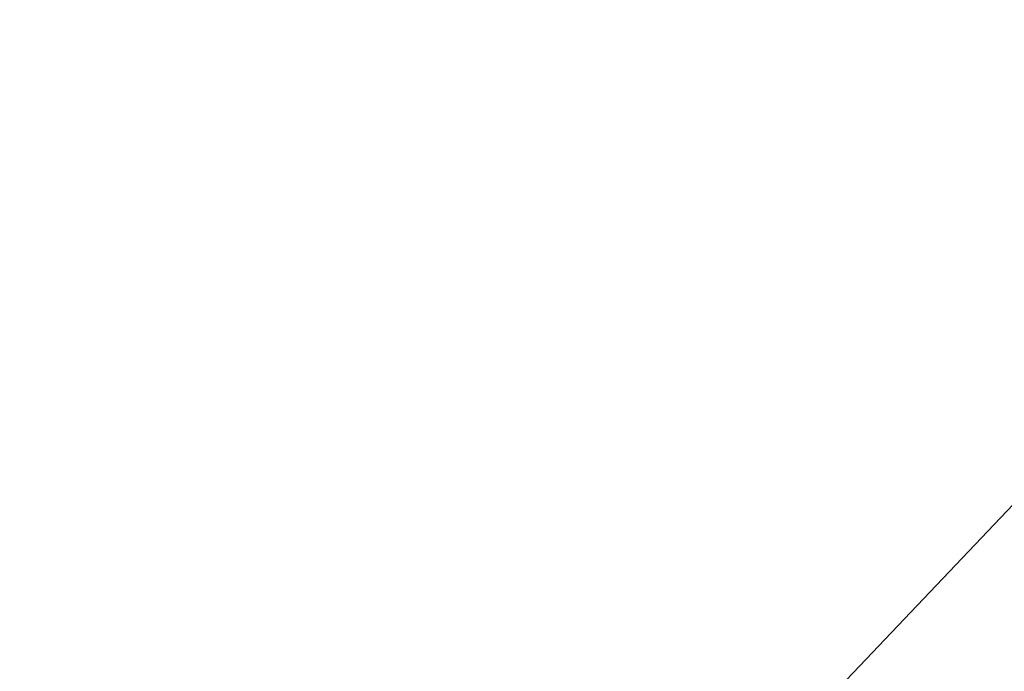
# Model space of a CAD drawing. Header units: metres. Extents: x 32343131.6 to 32343183.7, y 5699223.3 to 5699275.1.
# Tile 91 of 190: x 32343136.6 to 32343139, y 5699264.8 to 5699266.4. Entities that reach past the tile are written whole.
import ezdxf

# ---------------------------------------------------------------- set-up
doc = ezdxf.new("R2010")
doc.units = ezdxf.units.M
doc.layers.add('A-ANNO-DIMS', color=7, linetype='Continuous', lineweight=9)
doc.layers.add('A-ANNO-DIMS-50', color=7, linetype='Continuous', lineweight=9)
doc.styles.add('Arial', font='arial.ttf', dxfattribs={"height": 0.15})
doc.dimstyles.new('Blitzschutz', dxfattribs={"dimscale": 0.3048, "dimtxt": 0.153039, "dimasz": 0.492126, "dimexe": 0.393701, "dimexo": 0.0625, "dimgap": 0.287073, "dimtad": 1, "dimlfac": 100, "dimrnd": 0.01, "dimdsep": 46, "dimtxsty": 'Arial', "dimblk1": 'OBLIQUE', "dimblk2": 'OBLIQUE', "dimsah": 1, "dimcen": 0.09, "dimdle": 0.393701, "dimadec": 0, "dimazin": 0, "dimtfac": 1, "dimtdec": 4, "dimtix": 1, "dimtmove": 0, "dimatfit": 3, "dimfxl": 0.393701, "dimfxlon": 1, "dimtvp": 1, "dimtfill": 1, "dimtolj": 1, "dimtzin": 0, "dimarcsym": 2})

# ---------------------------------------------------------------- blocks, each defined once
blk = doc.blocks.new('DIMBLOCK12-TGA_190_LP5_GR_DA-TGA-01_G_')
at = {"layer": 'A-ANNO-DIMS-50', "lineweight": 35, "transparency": 16777216}
for p, q in [((32343140.0891, 5699266.269), (32343140.0865, 5699266.375)), ((32343140.0891, 5699266.269), (32343140.0918, 5699266.163)), ((32343131.8919, 5699257.6528), (32343131.8892, 5699257.7588)), ((32343131.8919, 5699257.6528), (32343131.8945, 5699257.5468))]:
    blk.add_line(p, q, dxfattribs=at)
at = {"layer": 'A-ANNO-DIMS-50', "transparency": 16777216}
for p, q in [((32343140.1718, 5699266.3559), (32343131.8091, 5699257.5659)), ((32343140.0891, 5699266.269), (32343140.0022, 5699266.3517)), ((32343140.0891, 5699266.269), (32343140.1761, 5699266.1863)), ((32343131.8919, 5699257.6528), (32343131.8049, 5699257.7355)), ((32343131.8919, 5699257.6528), (32343131.9788, 5699257.5701))]:
    blk.add_line(p, q, dxfattribs=at)
at = {"layer": 'A-ANNO-DIMS-50', "color": 0, "transparency": 16777216, "insert": (32343136.5707, 5699262.1613), "char_height": 0.15, "width": 1.30813, "attachment_point": 1, "rotation": 226.4273, "line_spacing_factor": 0.941778, "style": 'Arial', "bg_fill": 3, "box_fill_scale": 1.25, "bg_fill_color": 256, "bg_fill_true_color": 13158600, "bg_fill_transparency": 0}
blk.add_mtext('1189,26 cm', dxfattribs=at)
blk = doc.blocks.new('_Oblique')
at = {"color": 0, "linetype": 'ByBlock', "lineweight": -2}
blk.add_line((-0.5, -0.5), (0.5, 0.5), dxfattribs=at)

msp = doc.modelspace()

# ---------------------------------------------------------------- dimensions: what is measured, and where the dimension line sits
at = {"layer": 'A-ANNO-DIMS'}
dim = msp.add_linear_dim(base=(32343131.89186, 5699257.65281), p1=(32343140.17607, 5699266.18628), p2=(32343131.9788, 5699257.5701), angle=46.42725, dimstyle='Blitzschutz', override={"dimpost": '<> cm', "dimfxl": 11.892594}, dxfattribs=at)
dim.commit()
dim.dimension.update_dxf_attribs({"geometry": 'DIMBLOCK12-TGA_190_LP5_GR_DA-TGA-01_G_', "text_midpoint": (32343135.87162, 5699262.074)})

doc.saveas('drawing.dxf')
